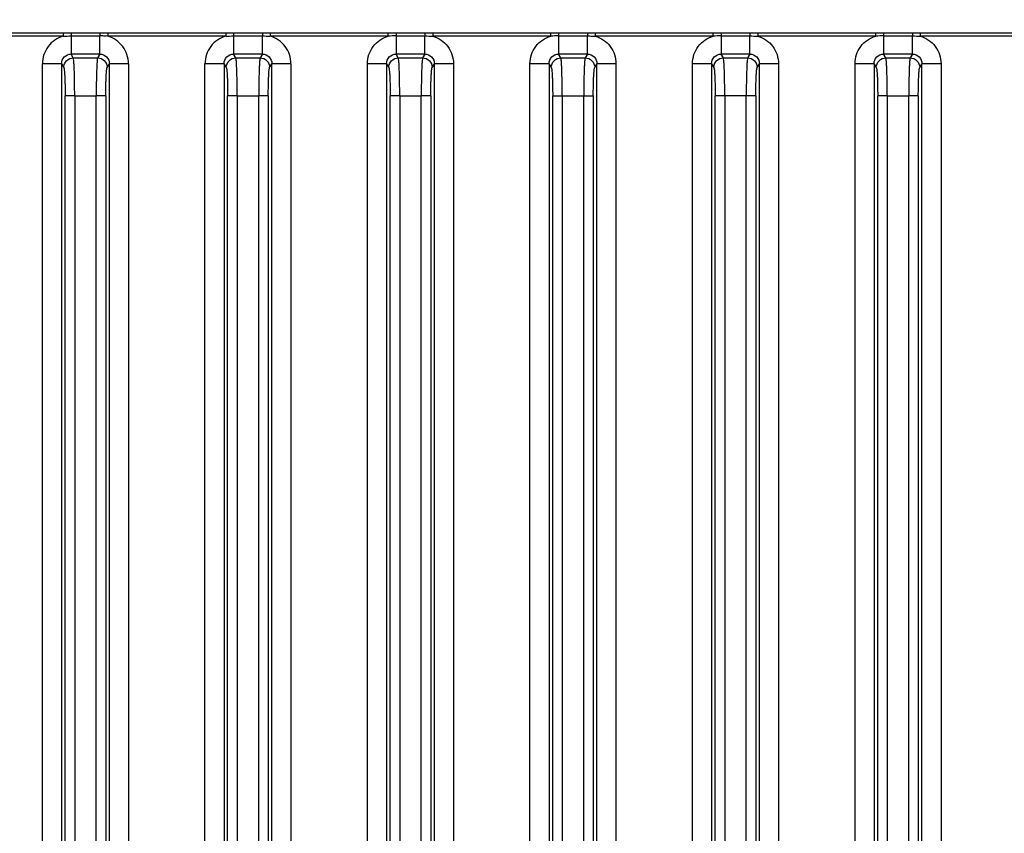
# Model space of a CAD drawing. Header units: millimetres. Extents: x 0 to 776, y 0 to 509.
# Tile 44 of 100: x 197 to 248, y 308 to 351. Entities that reach past the tile are written whole.
import ezdxf

# ---------------------------------------------------------------- set-up
doc = ezdxf.new("R2010")
doc.units = ezdxf.units.MM
doc.layers.add('DM', color=4, linetype='Continuous')
doc.layers.add('SLD-0', color=179, linetype='Continuous')
doc.styles.add('SLDTEXTSTYLE0', font='ROMANS', dxfattribs={"width": 0.84})
doc.styles.add('SLDTEXTSTYLE1', font='ROMANS', dxfattribs={"width": 0.97})
doc.dimstyles.new('SLDDIMSTYLE4', dxfattribs={"dimtxt": 3, "dimasz": 3.302, "dimexe": 0, "dimexo": 0.0625, "dimgap": 0.75, "dimtad": 1, "dimrnd": 1e-09, "dimzin": 12, "dimdsep": 46, "dimtxsty": 'SLDTEXTSTYLE0', "dimblk1": 'NONE', "dimblk2": 'NONE', "dimsah": 1, "dimcen": 0.09, "dimadec": 0, "dimazin": 3, "dimtol": 1, "dimtp": 0.3, "dimtm": 0.3, "dimtfac": 1, "dimtofl": 0, "dimtmove": 0, "dimatfit": 3, "dimldrblk": 'NONE', "dimfxl": 1, "dimfrac": 2, "dimtolj": 1, "dimtzin": 0, "dimarcsym": 0})
doc.dimstyles.new('SLDDIMSTYLE5', dxfattribs={"dimtxt": 3, "dimasz": 3.302, "dimexe": 0, "dimexo": 0.0625, "dimgap": 0.75, "dimtad": 1, "dimrnd": 1e-09, "dimzin": 12, "dimdsep": 46, "dimtxsty": 'SLDTEXTSTYLE0', "dimblk1": 'NONE', "dimblk2": 'NONE', "dimsah": 1, "dimcen": 0.09, "dimadec": 0, "dimazin": 3, "dimtfac": 1, "dimtofl": 0, "dimtmove": 0, "dimatfit": 3, "dimldrblk": 'NONE', "dimfxl": 1, "dimfrac": 2, "dimtolj": 1, "dimtzin": 12, "dimarcsym": 0})

# ---------------------------------------------------------------- blocks, each defined once
blk = doc.blocks.new('_D_10')
at = {"layer": 'DM', "color": 7}
for p, q in [((155.896, 287.491), (155.896, 372.387)), ((304.146, 287.491), (304.146, 372.387)), ((158.396, 371.887), (301.646, 371.887))]:
    blk.add_line(p, q, dxfattribs=at)
for points in [[(158.396, 372.304), (158.396, 371.47), (155.896, 371.887)], [(301.646, 371.47), (301.646, 372.304), (304.146, 371.887)]]:
    blk.add_solid(points, dxfattribs=at)
at = {"layer": 'DM', "color": 7, "insert": (217.312, 376.207), "char_height": 3, "attachment_point": 1, "style": 'SLDTEXTSTYLE1'}
blk.add_mtext('148.25±0.30', dxfattribs=at)
blk = doc.blocks.new('_None')
blk = doc.blocks.new('_D_23')
at = {"layer": 'DM', "color": 7}
for p, q in [((163.461, 350.178), (163.461, 365.319)), ((296.426, 350.178), (296.426, 365.319)), ((165.961, 364.819), (293.926, 364.819))]:
    blk.add_line(p, q, dxfattribs=at)
for points in [[(165.961, 365.236), (165.961, 364.403), (163.461, 364.819)], [(293.926, 364.403), (293.926, 365.236), (296.426, 364.819)]]:
    blk.add_solid(points, dxfattribs=at)
at = {"layer": 'DM', "color": 7, "insert": (223.157, 369.14), "char_height": 3, "attachment_point": 1, "style": 'SLDTEXTSTYLE1'}
blk.add_mtext('132.97', dxfattribs=at)

msp = doc.modelspace()

# ---------------------------------------------------------------- linework, layer by layer
at = {"layer": 'SLD-0', "color": 7, "linetype": 'Continuous'}
for p, q in [((192.858, 349.855), (199.03, 349.855)), ((199.03, 349.855), (199.03, 349.678)), ((199.44, 349.853), (199.44, 349.688)), ((199.44, 349.853), (200.947, 349.853)), ((199.44, 349.688), (199.44, 348.739)), ((199.44, 349.688), (200.947, 349.688)), ((200.947, 349.853), (200.947, 349.688)), ((200.947, 348.739), (200.947, 349.688)), ((201.358, 349.855), (201.358, 349.678)), ((201.358, 349.855), (207.53, 349.855)), ((207.53, 349.855), (207.53, 349.678)), ((207.94, 349.853), (207.94, 349.688)), ((207.94, 349.853), (209.447, 349.853)), ((207.94, 349.688), (207.94, 348.739)), ((207.94, 349.688), (209.447, 349.688)), ((209.447, 349.853), (209.447, 349.688)), ((209.447, 348.739), (209.447, 349.688)), ((209.858, 349.855), (209.858, 349.678)), ((209.858, 349.855), (216.03, 349.855)), ((216.03, 349.678), (216.03, 349.855)), ((216.44, 349.853), (216.44, 349.688)), ((216.44, 349.853), (217.947, 349.853)), ((216.44, 349.688), (216.44, 348.739)), ((216.44, 349.688), (217.947, 349.688)), ((217.947, 349.853), (217.947, 349.688)), ((217.947, 348.739), (217.947, 349.688)), ((218.358, 349.855), (218.358, 349.678)), ((218.358, 349.855), (224.53, 349.855)), ((224.53, 349.678), (224.53, 349.855)), ((224.94, 349.853), (224.94, 349.688)), ((224.94, 349.853), (226.447, 349.853)), ((224.94, 349.688), (224.94, 348.739)), ((224.94, 349.688), (226.447, 349.688)), ((226.447, 349.853), (226.447, 349.688)), ((226.447, 348.739), (226.447, 349.688)), ((226.858, 349.855), (226.858, 349.678)), ((226.858, 349.855), (233.03, 349.855)), ((233.03, 349.678), (233.03, 349.855)), ((233.44, 349.853), (233.44, 349.688)), ((233.44, 349.853), (234.947, 349.853)), ((233.44, 349.688), (233.44, 348.739)), ((233.44, 349.688), (234.947, 349.688)), ((234.947, 349.853), (234.947, 349.688)), ((234.947, 348.739), (234.947, 349.688)), ((235.358, 349.855), (235.358, 349.678)), ((235.358, 349.855), (241.53, 349.855)), ((241.53, 349.678), (241.53, 349.855)), ((241.94, 349.853), (241.94, 349.688)), ((241.94, 349.853), (243.447, 349.853)), ((241.94, 349.688), (241.94, 348.739)), ((241.94, 349.688), (243.447, 349.688)), ((243.447, 349.853), (243.447, 349.688)), ((243.447, 348.739), (243.447, 349.688)), ((243.858, 349.855), (243.858, 349.678)), ((243.858, 349.855), (250.03, 349.855)), ((199.03, 349.678), (192.858, 349.678)), ((207.53, 349.678), (201.358, 349.678)), ((216.03, 349.678), (209.858, 349.678)), ((224.53, 349.678), (218.358, 349.678)), ((233.03, 349.678), (226.858, 349.678)), ((241.53, 349.678), (235.358, 349.678)), ((250.03, 349.678), (243.858, 349.678)), ((199.558, 348.541), (199.44, 348.739)), ((200.947, 348.739), (199.44, 348.739)), ((200.947, 348.739), (200.829, 348.541)), ((208.058, 348.541), (207.94, 348.739)), ((209.447, 348.739), (207.94, 348.739)), ((209.447, 348.739), (209.329, 348.541)), ((216.558, 348.541), (216.44, 348.739)), ((217.947, 348.739), (216.44, 348.739)), ((217.947, 348.739), (217.829, 348.541)), ((225.058, 348.541), (224.94, 348.739)), ((226.447, 348.739), (224.94, 348.739)), ((226.447, 348.739), (226.329, 348.541)), ((233.558, 348.541), (233.44, 348.739)), ((234.947, 348.739), (233.44, 348.739)), ((234.947, 348.739), (234.829, 348.541)), ((242.058, 348.541), (241.94, 348.739)), ((243.447, 348.739), (241.94, 348.739)), ((243.447, 348.739), (243.329, 348.541)), ((197.945, 275.837), (197.945, 348.236)), ((198.943, 348.236), (197.945, 348.236)), ((198.943, 348.236), (198.943, 275.837)), ((198.943, 348.236), (199.059, 348.043)), ((199.558, 348.541), (200.829, 348.541)), ((201.328, 348.043), (201.444, 348.236)), ((201.444, 275.837), (201.444, 348.236)), ((202.443, 348.236), (201.444, 348.236)), ((202.443, 348.236), (202.443, 275.837)), ((206.445, 275.837), (206.445, 348.236)), ((207.443, 348.236), (206.445, 348.236)), ((207.443, 348.236), (207.443, 275.837)), ((207.443, 348.236), (207.559, 348.043)), ((208.058, 348.541), (209.329, 348.541)), ((209.828, 348.043), (209.944, 348.236)), ((209.944, 275.837), (209.944, 348.236)), ((210.943, 348.236), (209.944, 348.236)), ((210.943, 348.236), (210.943, 275.837)), ((214.945, 275.837), (214.945, 348.236)), ((215.943, 348.236), (214.945, 348.236)), ((215.943, 348.236), (215.943, 275.837)), ((215.943, 348.236), (216.059, 348.043)), ((216.558, 348.541), (217.829, 348.541)), ((218.328, 348.043), (218.444, 348.236)), ((218.444, 275.837), (218.444, 348.236)), ((219.443, 348.236), (218.444, 348.236)), ((219.443, 348.236), (219.443, 275.837)), ((223.445, 275.837), (223.445, 348.236)), ((224.443, 348.236), (223.445, 348.236)), ((224.443, 348.236), (224.443, 275.837)), ((224.443, 348.236), (224.559, 348.043)), ((225.058, 348.541), (226.329, 348.541)), ((226.828, 348.043), (226.944, 348.236)), ((226.944, 275.837), (226.944, 348.236)), ((227.943, 348.236), (226.944, 348.236)), ((227.943, 348.236), (227.943, 275.837)), ((231.945, 275.837), (231.945, 348.236)), ((232.943, 348.236), (231.945, 348.236)), ((232.943, 348.236), (232.943, 275.837)), ((232.943, 348.236), (233.059, 348.043)), ((233.558, 348.541), (234.829, 348.541)), ((235.328, 348.043), (235.444, 348.236)), ((235.444, 275.837), (235.444, 348.236)), ((236.443, 348.236), (235.444, 348.236)), ((236.443, 348.236), (236.443, 275.837)), ((240.445, 275.837), (240.445, 348.236)), ((241.443, 348.236), (240.445, 348.236)), ((241.443, 348.236), (241.443, 275.837)), ((241.443, 348.236), (241.559, 348.043)), ((242.058, 348.541), (243.329, 348.541)), ((243.828, 348.043), (243.944, 348.236)), ((243.944, 275.837), (243.944, 348.236)), ((244.943, 348.236), (243.944, 348.236)), ((244.943, 348.236), (244.943, 275.837)), ((199.131, 279.124), (199.131, 346.552)), ((199.63, 346.549), (199.131, 346.549)), ((199.63, 346.549), (199.63, 279.124)), ((199.63, 346.549), (200.757, 346.549)), ((200.757, 279.124), (200.757, 346.549)), ((201.256, 346.549), (200.757, 346.549)), ((201.256, 346.549), (201.256, 279.124)), ((207.631, 279.124), (207.631, 346.552)), ((208.13, 346.549), (207.631, 346.549)), ((208.13, 346.549), (208.13, 279.124)), ((208.13, 346.549), (209.257, 346.549)), ((209.257, 279.124), (209.257, 346.549)), ((209.756, 346.549), (209.257, 346.549)), ((209.756, 346.549), (209.756, 279.124)), ((216.131, 279.124), (216.131, 346.552)), ((216.63, 346.549), (216.131, 346.549)), ((216.63, 346.549), (216.63, 279.124)), ((216.63, 346.549), (217.757, 346.549)), ((217.757, 279.124), (217.757, 346.549)), ((218.256, 346.549), (217.757, 346.549)), ((218.256, 346.549), (218.256, 279.124)), ((224.631, 279.124), (224.631, 346.552)), ((224.631, 346.549), (226.756, 346.549)), ((225.13, 346.549), (225.13, 279.124)), ((226.257, 279.124), (226.257, 346.549)), ((226.756, 346.549), (226.756, 279.124)), ((233.131, 279.124), (233.131, 346.552)), ((235.256, 346.549), (233.131, 346.549)), ((233.63, 346.549), (233.63, 279.124)), ((234.757, 279.124), (234.757, 346.549)), ((235.256, 346.549), (235.256, 279.124)), ((241.631, 279.124), (241.631, 346.552)), ((242.13, 346.549), (241.631, 346.549)), ((242.13, 346.549), (242.13, 279.124)), ((242.13, 346.549), (243.257, 346.549)), ((243.257, 279.124), (243.257, 346.549)), ((243.756, 346.549), (243.257, 346.549)), ((243.756, 346.549), (243.756, 279.124))]:
    msp.add_line(p, q, dxfattribs=at)
for centre in [(216.433, 341.889), (224.933, 341.889), (233.433, 341.889), (241.933, 341.889)]:
    msp.add_arc(centre, 7.8, 89.9482, 92.9628, dxfattribs=at)
for points in [[(199.03, 349.855), (199.166, 349.854), (199.303, 349.854), (199.44, 349.853)], [(199.03, 349.678), (199.166, 349.685), (199.303, 349.688), (199.44, 349.688)], [(200.947, 349.853), (201.084, 349.854), (201.221, 349.854), (201.358, 349.855)], [(207.53, 349.855), (207.666, 349.854), (207.803, 349.854), (207.94, 349.853)], [(207.53, 349.678), (207.666, 349.685), (207.803, 349.688), (207.94, 349.688)], [(209.447, 349.853), (209.584, 349.854), (209.721, 349.854), (209.858, 349.855)], [(209.447, 349.688), (209.584, 349.688), (209.721, 349.685), (209.858, 349.678)], [(216.03, 349.855), (216.166, 349.854), (216.303, 349.854), (216.44, 349.853)], [(217.947, 349.853), (218.084, 349.854), (218.221, 349.854), (218.358, 349.855)], [(217.947, 349.688), (218.084, 349.688), (218.221, 349.685), (218.358, 349.678)], [(224.53, 349.855), (224.666, 349.854), (224.803, 349.854), (224.94, 349.853)], [(226.447, 349.853), (226.584, 349.854), (226.721, 349.854), (226.858, 349.855)], [(226.447, 349.688), (226.584, 349.688), (226.721, 349.685), (226.858, 349.678)], [(233.03, 349.855), (233.166, 349.854), (233.303, 349.854), (233.44, 349.853)], [(234.947, 349.853), (235.084, 349.854), (235.221, 349.854), (235.358, 349.855)], [(234.947, 349.688), (235.084, 349.688), (235.221, 349.685), (235.358, 349.678)], [(241.53, 349.855), (241.666, 349.854), (241.803, 349.854), (241.94, 349.853)], [(243.447, 349.853), (243.584, 349.854), (243.721, 349.854), (243.858, 349.855)], [(243.447, 349.688), (243.584, 349.688), (243.721, 349.685), (243.858, 349.678)]]:
    msp.add_open_spline(points, degree=3, dxfattribs=at)
for points, knots in [([(201.358, 349.678), (201.326, 349.69), (201.255, 349.683), (201.153, 349.684), (201.05, 349.689), (200.982, 349.688), (200.947, 349.688)], [0, 0, 0, 0, 0.248853, 0.499194, 0.749593, 1, 1, 1, 1]), ([(199.03, 349.678), (198.875, 349.633), (198.578, 349.494), (198.225, 349.155), (197.996, 348.721), (197.948, 348.397), (197.945, 348.236)], [0, 0, 0, 0, 0.24999, 0.500017, 0.749962, 1, 1, 1, 1]), ([(202.443, 348.236), (202.44, 348.397), (202.391, 348.721), (202.091, 349.294), (201.663, 349.594), (201.358, 349.678)], [0, 0, 0, 0, 0.251716, 0.503373, 1, 1, 1, 1]), ([(207.53, 349.678), (207.375, 349.633), (207.078, 349.494), (206.725, 349.155), (206.496, 348.721), (206.448, 348.397), (206.445, 348.236)], [0, 0, 0, 0, 0.24999, 0.500017, 0.749962, 1, 1, 1, 1]), ([(210.943, 348.236), (210.94, 348.397), (210.891, 348.721), (210.591, 349.294), (210.163, 349.594), (209.858, 349.678)], [0, 0, 0, 0, 0.251716, 0.503373, 1.000005, 1.000005, 1.000005, 1.000005]), ([(214.945, 348.236), (214.945, 348.553), (215.157, 349.206), (215.725, 349.591), (216.03, 349.678)], [0, 0, 0, 0, 0.499972, 1, 1, 1, 1]), ([(218.358, 349.678), (218.511, 349.628), (218.809, 349.496), (219.162, 349.154), (219.392, 348.721), (219.437, 348.397), (219.443, 348.236)], [0, 0, 0, 0, 0.250161, 0.500045, 0.749926, 1, 1, 1, 1]), ([(223.445, 348.236), (223.445, 348.553), (223.657, 349.206), (224.225, 349.591), (224.53, 349.678)], [0, 0, 0, 0, 0.499972, 1, 1, 1, 1]), ([(226.858, 349.678), (227.011, 349.628), (227.309, 349.496), (227.662, 349.154), (227.892, 348.721), (227.937, 348.397), (227.943, 348.236)], [0, 0, 0, 0, 0.250161, 0.500045, 0.749926, 1, 1, 1, 1]), ([(231.945, 348.236), (231.945, 348.553), (232.157, 349.206), (232.725, 349.591), (233.03, 349.678)], [0, 0, 0, 0, 0.499972, 1, 1, 1, 1]), ([(235.358, 349.678), (235.511, 349.628), (235.809, 349.496), (236.162, 349.154), (236.392, 348.721), (236.437, 348.397), (236.443, 348.236)], [0, 0, 0, 0, 0.250161, 0.500045, 0.749926, 1, 1, 1, 1]), ([(240.445, 348.236), (240.445, 348.553), (240.657, 349.206), (241.225, 349.591), (241.53, 349.678)], [0, 0, 0, 0, 0.499972, 1, 1, 1, 1]), ([(243.858, 349.678), (244.011, 349.628), (244.309, 349.496), (244.662, 349.154), (244.892, 348.721), (244.937, 348.397), (244.943, 348.236)], [0, 0, 0, 0, 0.250161, 0.500045, 0.749926, 1, 1, 1, 1]), ([(198.943, 348.236), (198.942, 348.365), (199.044, 348.633), (199.312, 348.74), (199.44, 348.739)], [0, 0, 0, 0, 0.501545, 1, 1, 1, 1]), ([(200.947, 348.739), (201.075, 348.74), (201.343, 348.633), (201.445, 348.365), (201.444, 348.236)], [0, 0, 0, 0, 0.498265, 1, 1, 1, 1]), ([(207.443, 348.236), (207.442, 348.365), (207.544, 348.633), (207.812, 348.74), (207.94, 348.739)], [0, 0, 0, 0, 0.501545, 1, 1, 1, 1]), ([(209.447, 348.739), (209.575, 348.74), (209.843, 348.633), (209.945, 348.365), (209.944, 348.236)], [0, 0, 0, 0, 0.498265, 1, 1, 1, 1]), ([(215.943, 348.236), (215.942, 348.365), (216.044, 348.633), (216.312, 348.74), (216.44, 348.739)], [0, 0, 0, 0, 0.501574, 1, 1, 1, 1]), ([(217.947, 348.739), (218.075, 348.74), (218.343, 348.633), (218.445, 348.365), (218.444, 348.236)], [0, 0, 0, 0, 0.498207, 1, 1, 1, 1]), ([(224.443, 348.236), (224.442, 348.365), (224.544, 348.633), (224.812, 348.74), (224.94, 348.739)], [0, 0, 0, 0, 0.501574, 1, 1, 1, 1]), ([(226.447, 348.739), (226.575, 348.74), (226.843, 348.633), (226.945, 348.365), (226.944, 348.236)], [0, 0, 0, 0, 0.498207, 1, 1, 1, 1]), ([(232.943, 348.236), (232.942, 348.365), (233.044, 348.633), (233.312, 348.74), (233.44, 348.739)], [0, 0, 0, 0, 0.501574, 1, 1, 1, 1]), ([(234.947, 348.739), (235.075, 348.74), (235.343, 348.633), (235.445, 348.365), (235.444, 348.236)], [0, 0, 0, 0, 0.498207, 1, 1, 1, 1]), ([(241.443, 348.236), (241.442, 348.365), (241.544, 348.633), (241.812, 348.74), (241.94, 348.739)], [0, 0, 0, 0, 0.501574, 1, 1, 1, 1]), ([(243.447, 348.739), (243.575, 348.74), (243.843, 348.633), (243.945, 348.365), (243.944, 348.236)], [0, 0, 0, 0, 0.498207, 1, 1, 1, 1]), ([(199.059, 348.043), (199.06, 348.17), (199.167, 348.434), (199.431, 348.541), (199.558, 348.541)], [0, 0, 0, 0, 0.499572, 1, 1, 1, 1]), ([(199.63, 346.549), (199.63, 346.791), (199.628, 347.143), (199.619, 347.593), (199.611, 347.885), (199.6, 348.13), (199.589, 348.323), (199.575, 348.453), (199.568, 348.521), (199.558, 348.541)], [0, 0, 0, 0, 0.363425, 0.529459, 0.67734, 0.802087, 0.899382, 0.966015, 1, 1, 1, 1]), ([(200.829, 348.541), (200.819, 348.521), (200.812, 348.453), (200.798, 348.323), (200.787, 348.13), (200.777, 347.885), (200.768, 347.593), (200.759, 347.143), (200.757, 346.791), (200.757, 346.549)], [0, 0, 0, 0, 0.033985, 0.100618, 0.197913, 0.32266, 0.470541, 0.636575, 1, 1, 1, 1]), ([(200.829, 348.541), (200.956, 348.541), (201.22, 348.434), (201.328, 348.17), (201.328, 348.043)], [0, 0, 0, 0, 0.50043, 1, 1, 1, 1]), ([(207.559, 348.043), (207.56, 348.17), (207.667, 348.434), (207.931, 348.541), (208.058, 348.541)], [0, 0, 0, 0, 0.499572, 1, 1, 1, 1]), ([(208.13, 346.549), (208.13, 346.791), (208.128, 347.143), (208.119, 347.593), (208.111, 347.885), (208.1, 348.13), (208.089, 348.323), (208.075, 348.453), (208.068, 348.521), (208.058, 348.541)], [0, 0, 0, 0, 0.363425, 0.529459, 0.67734, 0.802087, 0.899382, 0.966015, 1, 1, 1, 1]), ([(209.329, 348.541), (209.319, 348.521), (209.312, 348.453), (209.298, 348.323), (209.287, 348.13), (209.277, 347.885), (209.268, 347.593), (209.259, 347.143), (209.257, 346.791), (209.257, 346.549)], [0, 0, 0, 0, 0.033985, 0.100618, 0.197913, 0.32266, 0.470541, 0.636575, 1, 1, 1, 1]), ([(209.329, 348.541), (209.456, 348.541), (209.72, 348.434), (209.828, 348.17), (209.828, 348.043)], [0, 0, 0, 0, 0.500429, 1, 1, 1, 1]), ([(216.059, 348.043), (216.06, 348.17), (216.167, 348.434), (216.431, 348.541), (216.558, 348.541)], [0, 0, 0, 0, 0.499572, 1, 1, 1, 1]), ([(216.63, 346.549), (216.63, 346.791), (216.628, 347.143), (216.619, 347.593), (216.611, 347.885), (216.6, 348.13), (216.589, 348.323), (216.575, 348.453), (216.568, 348.521), (216.558, 348.541)], [0, 0, 0, 0, 0.363425, 0.529459, 0.67734, 0.802087, 0.899382, 0.966015, 1, 1, 1, 1]), ([(217.829, 348.541), (217.819, 348.521), (217.812, 348.453), (217.798, 348.323), (217.787, 348.13), (217.777, 347.885), (217.768, 347.593), (217.759, 347.143), (217.757, 346.791), (217.757, 346.549)], [0, 0, 0, 0, 0.033985, 0.100618, 0.197913, 0.32266, 0.470541, 0.636575, 1, 1, 1, 1]), ([(217.829, 348.541), (217.956, 348.541), (218.22, 348.434), (218.328, 348.17), (218.328, 348.043)], [0, 0, 0, 0, 0.500429, 1, 1, 1, 1]), ([(224.559, 348.043), (224.56, 348.17), (224.667, 348.434), (224.931, 348.541), (225.058, 348.541)], [0, 0, 0, 0, 0.499572, 1, 1, 1, 1]), ([(225.13, 346.549), (225.13, 346.791), (225.128, 347.143), (225.119, 347.593), (225.111, 347.885), (225.1, 348.13), (225.089, 348.323), (225.075, 348.453), (225.068, 348.521), (225.058, 348.541)], [0, 0, 0, 0, 0.363425, 0.529459, 0.67734, 0.802087, 0.899382, 0.966015, 1, 1, 1, 1]), ([(226.329, 348.541), (226.319, 348.521), (226.312, 348.453), (226.298, 348.323), (226.287, 348.13), (226.277, 347.885), (226.268, 347.593), (226.259, 347.143), (226.257, 346.791), (226.257, 346.549)], [0, 0, 0, 0, 0.033985, 0.100618, 0.197913, 0.32266, 0.470541, 0.636575, 1, 1, 1, 1]), ([(226.329, 348.541), (226.456, 348.541), (226.72, 348.434), (226.828, 348.17), (226.828, 348.043)], [0, 0, 0, 0, 0.50043, 1, 1, 1, 1]), ([(233.059, 348.043), (233.06, 348.17), (233.167, 348.434), (233.431, 348.541), (233.558, 348.541)], [0, 0, 0, 0, 0.499572, 1, 1, 1, 1]), ([(233.63, 346.549), (233.63, 346.791), (233.628, 347.143), (233.619, 347.593), (233.611, 347.885), (233.6, 348.13), (233.589, 348.323), (233.575, 348.453), (233.568, 348.521), (233.558, 348.541)], [0, 0, 0, 0, 0.363425, 0.529459, 0.67734, 0.802087, 0.899382, 0.966015, 1, 1, 1, 1]), ([(234.829, 348.541), (234.819, 348.521), (234.812, 348.453), (234.798, 348.323), (234.787, 348.13), (234.777, 347.885), (234.768, 347.593), (234.759, 347.143), (234.757, 346.791), (234.757, 346.549)], [0, 0, 0, 0, 0.033985, 0.100618, 0.197913, 0.32266, 0.470541, 0.636575, 1, 1, 1, 1]), ([(234.829, 348.541), (234.956, 348.541), (235.22, 348.434), (235.328, 348.17), (235.328, 348.043)], [0, 0, 0, 0, 0.50043, 1, 1, 1, 1]), ([(241.559, 348.043), (241.56, 348.17), (241.667, 348.434), (241.931, 348.541), (242.058, 348.541)], [0, 0, 0, 0, 0.499572, 1, 1, 1, 1]), ([(242.13, 346.549), (242.13, 346.791), (242.128, 347.143), (242.119, 347.593), (242.111, 347.885), (242.1, 348.13), (242.089, 348.323), (242.075, 348.453), (242.068, 348.521), (242.058, 348.541)], [0, 0, 0, 0, 0.363425, 0.529459, 0.67734, 0.802087, 0.899382, 0.966015, 1, 1, 1, 1]), ([(243.329, 348.541), (243.319, 348.521), (243.312, 348.453), (243.298, 348.323), (243.287, 348.13), (243.277, 347.885), (243.268, 347.593), (243.259, 347.143), (243.257, 346.791), (243.257, 346.549)], [0, 0, 0, 0, 0.033985, 0.100618, 0.197913, 0.32266, 0.470541, 0.636575, 1, 1, 1, 1]), ([(243.329, 348.541), (243.456, 348.541), (243.72, 348.434), (243.828, 348.17), (243.828, 348.043)], [0, 0, 0, 0, 0.50043, 1, 1, 1, 1]), ([(199.059, 348.043), (199.068, 348.028), (199.076, 347.977), (199.09, 347.88), (199.101, 347.736), (199.111, 347.552), (199.12, 347.334), (199.128, 346.996), (199.131, 346.733), (199.131, 346.552)], [0, 0, 0, 0, 0.034441, 0.1012, 0.198582, 0.323156, 0.470854, 0.63681, 1, 1, 1, 1]), ([(201.256, 346.549), (201.256, 346.73), (201.259, 346.994), (201.267, 347.332), (201.276, 347.55), (201.286, 347.734), (201.297, 347.879), (201.311, 347.976), (201.319, 348.028), (201.328, 348.043)], [0, 0, 0, 0, 0.36281, 0.528688, 0.676349, 0.800924, 0.898423, 0.965434, 1, 1, 1, 1]), ([(207.559, 348.043), (207.568, 348.028), (207.576, 347.977), (207.59, 347.88), (207.601, 347.736), (207.611, 347.552), (207.62, 347.334), (207.628, 346.996), (207.631, 346.733), (207.631, 346.552)], [0, 0, 0, 0, 0.034441, 0.1012, 0.198582, 0.323156, 0.470854, 0.63681, 1, 1, 1, 1]), ([(209.756, 346.549), (209.756, 346.73), (209.759, 346.994), (209.767, 347.332), (209.776, 347.55), (209.786, 347.734), (209.797, 347.879), (209.811, 347.976), (209.819, 348.028), (209.828, 348.043)], [0, 0, 0, 0, 0.36281, 0.528688, 0.676349, 0.800924, 0.898423, 0.965434, 1, 1, 1, 1]), ([(216.059, 348.043), (216.068, 348.028), (216.076, 347.977), (216.09, 347.88), (216.101, 347.736), (216.111, 347.552), (216.12, 347.334), (216.128, 346.996), (216.131, 346.733), (216.131, 346.552)], [0, 0, 0, 0, 0.034441, 0.1012, 0.198582, 0.323156, 0.470854, 0.63681, 1, 1, 1, 1]), ([(218.256, 346.549), (218.256, 346.73), (218.259, 346.994), (218.267, 347.332), (218.276, 347.55), (218.286, 347.734), (218.297, 347.879), (218.311, 347.976), (218.319, 348.028), (218.328, 348.043)], [0, 0, 0, 0, 0.36281, 0.528688, 0.676349, 0.800924, 0.898423, 0.965434, 1, 1, 1, 1]), ([(224.559, 348.043), (224.568, 348.028), (224.576, 347.977), (224.59, 347.88), (224.601, 347.736), (224.611, 347.552), (224.62, 347.334), (224.628, 346.996), (224.631, 346.733), (224.631, 346.552)], [0, 0, 0, 0, 0.034441, 0.1012, 0.198582, 0.323156, 0.470854, 0.63681, 1, 1, 1, 1]), ([(226.756, 346.549), (226.756, 346.73), (226.759, 346.994), (226.767, 347.332), (226.776, 347.55), (226.786, 347.734), (226.797, 347.879), (226.811, 347.976), (226.819, 348.028), (226.828, 348.043)], [0, 0, 0, 0, 0.36281, 0.528688, 0.676349, 0.800924, 0.898423, 0.965434, 1, 1, 1, 1]), ([(233.059, 348.043), (233.068, 348.028), (233.076, 347.977), (233.09, 347.88), (233.101, 347.736), (233.111, 347.552), (233.12, 347.334), (233.128, 346.996), (233.131, 346.733), (233.131, 346.552)], [0, 0, 0, 0, 0.034441, 0.1012, 0.198582, 0.323156, 0.470854, 0.63681, 1, 1, 1, 1]), ([(235.256, 346.549), (235.256, 346.73), (235.259, 346.994), (235.267, 347.332), (235.276, 347.55), (235.286, 347.734), (235.297, 347.879), (235.311, 347.976), (235.319, 348.028), (235.328, 348.043)], [0, 0, 0, 0, 0.36281, 0.528688, 0.676349, 0.800924, 0.898423, 0.965434, 1, 1, 1, 1]), ([(241.559, 348.043), (241.568, 348.028), (241.576, 347.977), (241.59, 347.88), (241.601, 347.736), (241.611, 347.552), (241.62, 347.334), (241.628, 346.996), (241.631, 346.733), (241.631, 346.552)], [0, 0, 0, 0, 0.034441, 0.1012, 0.198582, 0.323156, 0.470854, 0.63681, 1, 1, 1, 1]), ([(243.756, 346.549), (243.756, 346.73), (243.759, 346.994), (243.767, 347.332), (243.776, 347.55), (243.786, 347.734), (243.797, 347.879), (243.811, 347.976), (243.819, 348.028), (243.828, 348.043)], [0, 0, 0, 0, 0.36281, 0.528688, 0.676349, 0.800924, 0.898423, 0.965434, 1, 1, 1, 1])]:
    msp.add_open_spline(points, degree=3, knots=knots, dxfattribs=at)

# ---------------------------------------------------------------- dimensions: what is measured, and where the dimension line sits
at = {"layer": 'DM', "color": 7}
for base, p1, p2, dimstyle, picture, middle in [((155.896, 374.387), (304.146, 286.991), (155.896, 286.991), 'SLDDIMSTYLE4', '_D_10', (230.021, 374.387)), ((163.4608, 367.3192), (296.4264, 349.6779), (163.4608, 349.6779), 'SLDDIMSTYLE5', '_D_23', (229.9436, 367.3192))]:
    dim = msp.add_linear_dim(base=base, p1=p1, p2=p2, dimstyle=dimstyle, dxfattribs=at)
    dim.commit()
    dim.dimension.update_dxf_attribs({"geometry": picture, "text_midpoint": middle, "dimtype": 160})

doc.saveas('drawing.dxf')
